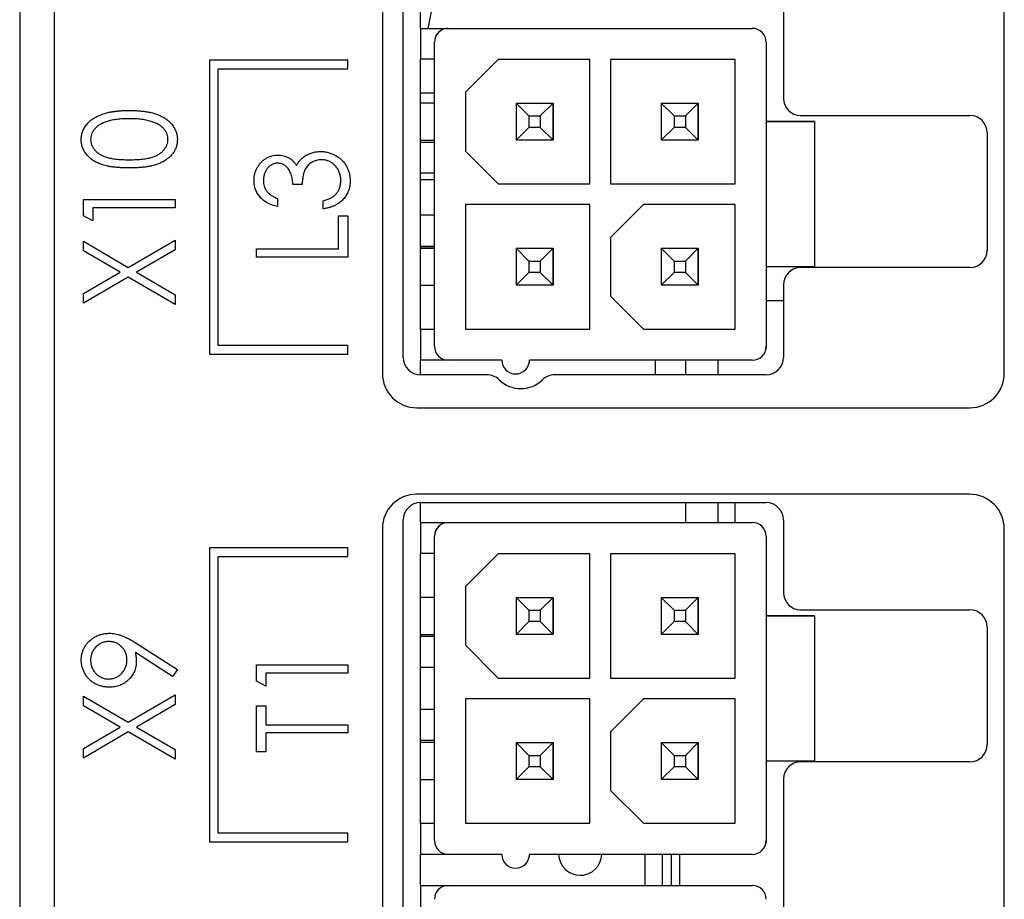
# Paper-space layout 'Sheet 2' of a CAD drawing. Header units: millimetres. Extents: x 0 to 420, y 0 to 297.
# Tile 39 of 48: x 291 to 320, y 147 to 173. Entities that reach past the tile are written whole.
import ezdxf

# ---------------------------------------------------------------- set-up
doc = ezdxf.new("R2010")
doc.units = ezdxf.units.MM

psp = doc.layouts.new('Sheet 2')

# ---------------------------------------------------------------- linework, layer by layer
at = {"color": 7, "linetype": 'Continuous', "lineweight": 25}
for p, q in [((292.425, 217.482), (292.425, 99.082)), ((301.925, 193.492), (301.925, 162.482)), ((302.531, 162.939), (302.531, 193.539)), ((319.925, 162.482), (319.925, 193.473)), ((291.429, 187.282), (291.429, 97.882)), ((313.531, 175.539), (313.531, 170.439)), ((303.031, 172.462), (303.031, 173.362)), ((303.031, 172.462), (303.831, 172.462)), ((303.031, 172.462), (303.031, 172.462)), ((303.031, 172.462), (312.631, 172.462)), ((303.031, 172.462), (303.031, 171.572)), ((303.831, 172.462), (312.631, 172.462)), ((303.831, 172.462), (303.831, 172.462)), ((312.631, 172.462), (312.631, 172.462)), ((303.431, 163.262), (303.431, 172.062)), ((313.031, 172.062), (313.031, 169.762)), ((313.031, 172.062), (313.031, 172.062)), ((313.031, 172.062), (313.031, 169.762)), ((303.031, 163.752), (303.031, 171.572)), ((303.431, 171.572), (303.031, 171.572)), ((305.281, 171.562), (304.331, 170.612)), ((307.931, 171.562), (305.281, 171.562)), ((307.931, 167.962), (307.931, 171.562)), ((312.131, 171.562), (308.531, 171.562)), ((308.531, 171.562), (308.531, 167.962)), ((308.531, 171.562), (308.531, 167.962)), ((312.131, 167.962), (312.131, 171.562)), ((300.925, 171.537), (296.925, 171.537)), ((296.925, 171.537), (296.925, 163.037)), ((297.175, 171.287), (300.925, 171.287)), ((297.175, 163.287), (297.175, 171.287)), ((300.925, 171.287), (300.925, 171.537)), ((303.431, 170.582), (303.031, 170.582)), ((304.331, 170.612), (304.331, 168.912)), ((304.331, 170.612), (304.331, 168.912)), ((303.431, 170.297), (303.031, 170.297)), ((306.166, 169.927), (305.796, 170.297)), ((305.796, 170.297), (306.866, 170.297)), ((305.796, 170.297), (305.796, 169.227)), ((305.796, 170.297), (306.866, 170.297)), ((306.496, 169.927), (306.866, 170.297)), ((306.866, 170.297), (306.866, 169.227)), ((306.866, 170.297), (306.866, 170.297)), ((306.866, 169.227), (306.866, 170.297)), ((310.366, 169.927), (309.996, 170.297)), ((309.996, 170.297), (311.066, 170.297)), ((309.996, 170.297), (309.996, 169.227)), ((309.996, 170.297), (311.066, 170.297)), ((310.696, 169.927), (311.066, 170.297)), ((311.066, 170.297), (311.066, 169.227)), ((311.066, 170.297), (311.066, 170.297)), ((311.066, 169.227), (311.066, 170.297)), ((306.166, 169.927), (306.166, 169.597)), ((306.166, 169.927), (306.496, 169.927)), ((306.496, 169.927), (306.496, 169.597)), ((310.366, 169.927), (310.696, 169.927)), ((310.366, 169.927), (310.366, 169.597)), ((310.696, 169.927), (310.696, 169.597)), ((314.031, 169.939), (318.931, 169.939)), ((306.166, 169.597), (305.796, 169.227)), ((306.496, 169.597), (306.166, 169.597)), ((306.496, 169.597), (306.866, 169.227)), ((310.366, 169.597), (309.996, 169.227)), ((310.696, 169.597), (310.366, 169.597)), ((310.696, 169.597), (311.066, 169.227)), ((313.031, 169.762), (313.031, 165.562)), ((314.431, 169.762), (313.031, 169.762)), ((313.031, 169.762), (314.431, 169.762)), ((314.431, 169.762), (314.431, 165.562)), ((314.431, 169.762), (314.431, 169.762)), ((314.431, 169.762), (314.431, 165.562)), ((319.431, 169.439), (319.431, 166.039)), ((303.031, 169.227), (303.431, 169.227)), ((303.431, 169.162), (303.031, 169.162)), ((306.866, 169.227), (305.796, 169.227)), ((311.066, 169.227), (309.996, 169.227)), ((304.331, 168.912), (305.281, 167.962)), ((304.331, 168.912), (304.331, 168.912)), ((304.331, 168.912), (305.281, 167.962)), ((303.431, 168.272), (303.031, 168.272)), ((299.602, 167.948), (299.33, 167.948)), ((303.431, 168.082), (303.031, 168.082)), ((305.281, 167.962), (307.931, 167.962)), ((305.281, 167.962), (305.281, 167.962)), ((305.281, 167.962), (307.931, 167.962)), ((308.531, 167.962), (312.131, 167.962)), ((308.531, 167.962), (308.531, 167.962)), ((308.531, 167.962), (312.131, 167.962)), ((293.279, 167.039), (293.279, 167.508)), ((293.279, 167.508), (295.925, 167.508)), ((295.925, 167.27), (293.55, 167.27)), ((293.55, 167.27), (293.55, 166.897)), ((295.925, 167.508), (295.925, 167.27)), ((298.889, 167.541), (298.889, 167.304)), ((300.212, 167.236), (300.212, 167.474)), ((307.931, 167.362), (304.331, 167.362)), ((304.331, 167.362), (304.331, 163.762)), ((304.331, 167.362), (304.331, 163.762)), ((307.931, 163.762), (307.931, 167.362)), ((309.481, 167.362), (308.531, 166.412)), ((312.131, 167.362), (309.481, 167.362)), ((312.131, 163.762), (312.131, 167.362)), ((293.55, 166.897), (293.279, 167.039)), ((300.653, 167.033), (300.925, 167.033)), ((300.653, 166.083), (300.653, 167.033)), ((300.925, 167.033), (300.925, 165.845)), ((303.431, 167.052), (303.031, 167.052)), ((308.531, 166.412), (308.531, 164.712)), ((308.531, 166.412), (308.531, 164.712)), ((293.279, 166.023), (293.279, 166.303)), ((293.279, 166.303), (294.573, 165.545)), ((294.573, 165.545), (295.925, 166.337)), ((295.925, 166.337), (295.925, 166.057)), ((303.031, 166.162), (303.431, 166.162)), ((294.333, 165.404), (293.279, 166.023)), ((295.925, 166.057), (294.812, 165.404)), ((298.279, 166.083), (300.653, 166.083)), ((298.279, 165.845), (298.279, 166.083)), ((300.925, 165.845), (298.279, 165.845)), ((303.431, 166.097), (303.031, 166.097)), ((303.031, 166.097), (303.431, 166.097)), ((306.166, 165.727), (305.796, 166.097)), ((305.796, 166.097), (306.866, 166.097)), ((305.796, 166.097), (305.796, 165.027)), ((305.796, 166.097), (306.866, 166.097)), ((306.496, 165.727), (306.866, 166.097)), ((306.866, 166.097), (306.866, 165.027)), ((306.866, 166.097), (306.866, 166.097)), ((306.866, 165.027), (306.866, 166.097)), ((310.366, 165.727), (309.996, 166.097)), ((309.996, 166.097), (311.066, 166.097)), ((309.996, 166.097), (309.996, 165.027)), ((309.996, 166.097), (311.066, 166.097)), ((310.696, 165.727), (311.066, 166.097)), ((311.066, 166.097), (311.066, 165.027)), ((311.066, 166.097), (311.066, 166.097)), ((311.066, 165.027), (311.066, 166.097)), ((306.166, 165.727), (306.496, 165.727)), ((306.166, 165.727), (306.166, 165.397)), ((306.496, 165.727), (306.496, 165.397)), ((310.366, 165.727), (310.696, 165.727)), ((310.366, 165.727), (310.366, 165.397)), ((310.696, 165.727), (310.696, 165.397)), ((313.031, 165.562), (313.031, 163.262)), ((313.031, 165.562), (313.031, 163.262)), ((314.431, 165.562), (313.031, 165.562)), ((314.431, 165.562), (314.431, 165.562)), ((293.279, 164.786), (294.333, 165.404)), ((294.812, 165.404), (295.925, 164.752)), ((306.166, 165.397), (305.796, 165.027)), ((306.496, 165.397), (306.166, 165.397)), ((306.496, 165.397), (306.866, 165.027)), ((310.366, 165.397), (309.996, 165.027)), ((310.696, 165.397), (310.366, 165.397)), ((310.696, 165.397), (311.066, 165.027)), ((318.931, 165.539), (314.031, 165.539)), ((294.573, 165.264), (293.279, 164.506)), ((295.925, 164.472), (294.573, 165.264)), ((303.031, 165.027), (303.431, 165.027)), ((306.866, 165.027), (305.796, 165.027)), ((311.066, 165.027), (309.996, 165.027)), ((313.531, 165.039), (313.531, 162.939)), ((293.279, 164.506), (293.279, 164.786)), ((295.925, 164.752), (295.925, 164.472)), ((308.531, 164.712), (309.481, 163.762)), ((308.531, 164.712), (308.531, 164.712)), ((308.531, 164.712), (309.481, 163.762)), ((313.531, 164.582), (313.031, 164.582)), ((303.031, 163.752), (303.031, 162.862)), ((303.431, 163.752), (303.031, 163.752)), ((303.031, 163.752), (303.031, 163.752)), ((303.431, 163.752), (303.031, 163.752)), ((304.331, 163.762), (307.931, 163.762)), ((304.331, 163.762), (304.331, 163.762)), ((304.331, 163.762), (307.931, 163.762)), ((309.481, 163.762), (312.131, 163.762)), ((309.481, 163.762), (309.481, 163.762)), ((309.481, 163.762), (312.131, 163.762)), ((300.925, 163.287), (297.175, 163.287)), ((300.925, 163.037), (300.925, 163.287)), ((296.925, 163.037), (300.925, 163.037)), ((313.019, 163.165), (313.019, 163.165)), ((313.031, 163.262), (313.031, 163.262)), ((303.031, 162.439), (303.031, 162.862)), ((303.831, 162.862), (303.031, 162.862)), ((305.381, 162.862), (303.831, 162.862)), ((306.181, 162.862), (306.169, 162.765)), ((306.169, 162.765), (306.169, 162.765)), ((312.631, 162.862), (306.181, 162.862)), ((309.831, 162.439), (309.831, 162.862)), ((310.701, 162.862), (310.701, 162.439)), ((311.631, 162.862), (311.631, 162.439)), ((304.951, 162.439), (303.031, 162.439)), ((313.031, 162.439), (306.911, 162.439)), ((302.925, 161.482), (318.925, 161.482)), ((318.916, 158.982), (302.916, 158.982)), ((303.031, 158.162), (303.031, 158.739)), ((303.031, 158.739), (313.031, 158.739)), ((310.701, 158.739), (310.701, 158.162)), ((311.631, 158.739), (311.631, 158.162)), ((312.131, 158.162), (312.131, 158.739)), ((302.531, 127.639), (302.531, 158.239)), ((303.031, 158.162), (303.831, 158.162)), ((303.031, 158.162), (303.031, 158.162)), ((303.031, 158.162), (312.631, 158.162)), ((303.031, 158.162), (303.031, 157.272)), ((303.831, 158.162), (312.631, 158.162)), ((303.831, 158.162), (303.831, 158.162)), ((312.631, 158.162), (312.631, 158.162)), ((313.531, 158.239), (313.531, 156.139)), ((301.925, 157.992), (301.925, 126.982)), ((319.925, 126.982), (319.925, 157.973)), ((303.431, 148.962), (303.431, 157.762)), ((313.031, 157.762), (313.031, 155.462)), ((313.031, 157.762), (313.031, 157.762)), ((313.031, 157.762), (313.031, 155.462)), ((300.925, 157.428), (296.925, 157.428)), ((296.925, 157.428), (296.925, 148.928)), ((300.925, 157.178), (300.925, 157.428)), ((297.175, 157.178), (300.925, 157.178)), ((297.175, 149.178), (297.175, 157.178)), ((303.031, 149.452), (303.031, 157.272)), ((303.431, 157.272), (303.031, 157.272)), ((305.281, 157.262), (304.331, 156.312)), ((307.931, 157.262), (305.281, 157.262)), ((307.931, 153.662), (307.931, 157.262)), ((312.131, 157.262), (308.531, 157.262)), ((308.531, 157.262), (308.531, 153.662)), ((308.531, 157.262), (308.531, 153.662)), ((312.131, 153.662), (312.131, 157.262)), ((304.331, 156.312), (304.331, 154.612)), ((304.331, 156.312), (304.331, 154.612)), ((303.431, 155.997), (303.031, 155.997)), ((306.166, 155.627), (305.796, 155.997)), ((305.796, 155.997), (306.866, 155.997)), ((305.796, 155.997), (305.796, 154.927)), ((305.796, 155.997), (306.866, 155.997)), ((306.496, 155.627), (306.866, 155.997)), ((306.866, 155.997), (306.866, 154.927)), ((306.866, 155.997), (306.866, 155.997)), ((306.866, 154.927), (306.866, 155.997)), ((310.366, 155.627), (309.996, 155.997)), ((309.996, 155.997), (311.066, 155.997)), ((309.996, 155.997), (309.996, 154.927)), ((309.996, 155.997), (311.066, 155.997)), ((310.696, 155.627), (311.066, 155.997)), ((311.066, 155.997), (311.066, 154.927)), ((311.066, 155.997), (311.066, 155.997)), ((311.066, 154.927), (311.066, 155.997)), ((306.166, 155.627), (306.496, 155.627)), ((306.166, 155.627), (306.166, 155.297)), ((306.496, 155.627), (306.496, 155.297)), ((310.366, 155.627), (310.366, 155.297)), ((310.366, 155.627), (310.696, 155.627)), ((310.696, 155.627), (310.696, 155.297)), ((314.031, 155.639), (318.931, 155.639)), ((313.031, 155.462), (313.031, 151.262)), ((313.031, 155.462), (313.031, 155.462)), ((314.431, 155.462), (313.031, 155.462)), ((313.031, 155.462), (314.431, 155.462)), ((314.431, 155.462), (314.431, 151.262)), ((314.431, 155.462), (314.431, 155.462)), ((314.431, 155.462), (314.431, 151.262)), ((306.166, 155.297), (305.796, 154.927)), ((306.496, 155.297), (306.166, 155.297)), ((306.496, 155.297), (306.866, 154.927)), ((310.366, 155.297), (309.996, 154.927)), ((310.696, 155.297), (310.366, 155.297)), ((310.696, 155.297), (311.066, 154.927)), ((319.431, 155.139), (319.431, 151.739)), ((303.031, 154.927), (303.431, 154.927)), ((303.431, 154.862), (303.031, 154.862)), ((306.866, 154.927), (305.796, 154.927)), ((311.066, 154.927), (309.996, 154.927)), ((294.801, 154.672), (295.992, 153.907)), ((304.331, 154.612), (305.281, 153.662)), ((304.331, 154.612), (304.331, 154.612)), ((304.331, 154.612), (305.281, 153.662)), ((295.854, 153.708), (294.779, 154.399)), ((295.992, 153.907), (295.854, 153.708)), ((298.279, 154.043), (300.925, 154.043)), ((298.279, 153.574), (298.279, 154.043)), ((300.925, 154.043), (300.925, 153.805)), ((303.431, 153.972), (303.031, 153.972)), ((300.925, 153.805), (298.55, 153.805)), ((298.55, 153.805), (298.55, 153.432)), ((305.281, 153.662), (307.931, 153.662)), ((305.281, 153.662), (305.281, 153.662)), ((305.281, 153.662), (307.931, 153.662)), ((308.531, 153.662), (312.131, 153.662)), ((308.531, 153.662), (308.531, 153.662)), ((308.531, 153.662), (312.131, 153.662)), ((298.55, 153.432), (298.279, 153.574)), ((293.279, 152.864), (293.279, 153.144)), ((293.279, 153.144), (294.573, 152.386)), ((294.573, 152.386), (295.925, 153.178)), ((295.925, 153.178), (295.925, 152.898)), ((307.931, 153.062), (304.331, 153.062)), ((304.331, 153.062), (304.331, 149.462)), ((304.331, 153.062), (304.331, 149.462)), ((307.931, 149.462), (307.931, 153.062)), ((309.481, 153.062), (308.531, 152.112)), ((312.131, 153.062), (309.481, 153.062)), ((312.131, 149.462), (312.131, 153.062)), ((294.333, 152.245), (293.279, 152.864)), ((295.925, 152.898), (294.812, 152.245)), ((298.279, 152.856), (298.55, 152.856)), ((298.279, 151.533), (298.279, 152.856)), ((298.55, 152.856), (298.55, 152.313)), ((303.431, 152.752), (303.031, 152.752)), ((293.279, 151.627), (294.333, 152.245)), ((294.812, 152.245), (295.925, 151.593)), ((298.55, 152.313), (300.925, 152.313)), ((300.925, 152.313), (300.925, 152.076)), ((294.573, 152.105), (293.279, 151.346)), ((295.925, 151.312), (294.573, 152.105)), ((300.925, 152.076), (298.55, 152.076)), ((298.55, 152.076), (298.55, 151.533)), ((308.531, 152.112), (308.531, 150.412)), ((308.531, 152.112), (308.531, 150.412)), ((293.279, 151.346), (293.279, 151.627)), ((303.031, 151.862), (303.431, 151.862)), ((303.431, 151.797), (303.031, 151.797)), ((306.166, 151.427), (305.796, 151.797)), ((305.796, 151.797), (306.866, 151.797)), ((305.796, 151.797), (305.796, 150.727)), ((305.796, 151.797), (306.866, 151.797)), ((306.496, 151.427), (306.866, 151.797)), ((306.866, 151.797), (306.866, 150.727)), ((306.866, 151.797), (306.866, 151.797)), ((306.866, 150.727), (306.866, 151.797)), ((310.366, 151.427), (309.996, 151.797)), ((309.996, 151.797), (311.066, 151.797)), ((309.996, 151.797), (309.996, 150.727)), ((309.996, 151.797), (311.066, 151.797)), ((310.696, 151.427), (311.066, 151.797)), ((311.066, 151.797), (311.066, 150.727)), ((311.066, 151.797), (311.066, 151.797)), ((311.066, 150.727), (311.066, 151.797)), ((295.925, 151.593), (295.925, 151.312)), ((298.55, 151.533), (298.279, 151.533)), ((306.166, 151.427), (306.496, 151.427)), ((306.166, 151.427), (306.166, 151.097)), ((306.496, 151.427), (306.496, 151.097)), ((310.366, 151.427), (310.696, 151.427)), ((310.366, 151.427), (310.366, 151.097)), ((310.696, 151.427), (310.696, 151.097)), ((306.166, 151.097), (305.796, 150.727)), ((306.496, 151.097), (306.166, 151.097)), ((306.496, 151.097), (306.866, 150.727)), ((310.366, 151.097), (309.996, 150.727)), ((310.696, 151.097), (310.366, 151.097)), ((310.696, 151.097), (311.066, 150.727)), ((313.031, 151.262), (313.031, 148.962)), ((313.031, 151.262), (313.031, 148.962)), ((314.431, 151.262), (313.031, 151.262)), ((318.931, 151.239), (314.031, 151.239)), ((314.431, 151.262), (314.431, 151.262)), ((313.531, 150.739), (313.531, 145.639)), ((303.031, 150.727), (303.431, 150.727)), ((306.866, 150.727), (305.796, 150.727)), ((311.066, 150.727), (309.996, 150.727)), ((308.531, 150.412), (309.481, 149.462)), ((308.531, 150.412), (308.531, 150.412)), ((308.531, 150.412), (309.481, 149.462)), ((303.431, 149.452), (303.031, 149.452)), ((303.031, 149.452), (303.031, 149.452)), ((303.431, 149.452), (303.031, 149.452)), ((303.031, 149.452), (303.031, 148.562)), ((304.331, 149.462), (307.931, 149.462)), ((304.331, 149.462), (304.331, 149.462)), ((304.331, 149.462), (307.931, 149.462)), ((309.481, 149.462), (312.131, 149.462)), ((309.481, 149.462), (309.481, 149.462)), ((309.481, 149.462), (312.131, 149.462)), ((300.925, 149.178), (297.175, 149.178)), ((300.925, 148.928), (300.925, 149.178)), ((296.925, 148.928), (300.925, 148.928)), ((313.019, 148.865), (313.019, 148.865)), ((313.031, 148.962), (313.031, 148.962)), ((303.031, 147.662), (303.031, 148.562)), ((303.831, 148.562), (303.031, 148.562)), ((305.381, 148.562), (303.831, 148.562)), ((306.181, 148.562), (306.169, 148.465)), ((306.169, 148.465), (306.169, 148.465)), ((312.631, 148.562), (306.181, 148.562)), ((310.031, 147.662), (310.031, 148.562)), ((310.281, 148.562), (310.281, 147.662)), ((310.531, 147.662), (310.531, 148.562)), ((307.651, 147.958), (307.736, 147.963)), ((303.031, 147.662), (303.831, 147.662)), ((303.031, 147.662), (303.031, 147.662)), ((303.031, 147.662), (312.631, 147.662)), ((303.031, 147.662), (303.031, 146.772)), ((303.831, 147.662), (312.631, 147.662)), ((303.831, 147.662), (303.831, 147.662)), ((312.631, 147.662), (312.631, 147.662))]:
    psp.add_line(p, q, dxfattribs=at)
at = {"color": 8, "linetype": 'Continuous', "lineweight": 25}
psp.add_line((309.531, 147.662), (309.531, 148.562), dxfattribs=at)
at = {"color": 7, "linetype": 'Continuous', "lineweight": 25, "flags": 128}
for points in [[(303.409, 173.362), (303.403, 173.31), (303.239, 172.462)], [(313.031, 163.262), (313.023, 163.184), (313.019, 163.165)], [(313.031, 148.962), (313.023, 148.884), (313.019, 148.865)]]:
    psp.add_lwpolyline(points, dxfattribs=at)
at = {"color": 7, "linetype": 'Continuous', "lineweight": 25}
for centre, radius, start, end in [((303.831, 172.062), 0.4, 90, 180), ((303.831, 172.062), 0.4, 90, 165.9637), ((312.631, 172.062), 0.4, 0, 90), ((312.631, 172.062), 0.4, 0, 90), ((314.031, 170.439), 0.5, 180, 270), ((318.931, 169.439), 0.5, 0, 90), ((318.931, 166.039), 0.5, 270, 0), ((314.031, 165.039), 0.5, 90, 180), ((303.831, 163.262), 0.4, 180, 270), ((312.631, 163.262), 0.4, 270, 0), ((303.031, 162.939), 0.5, 180, 270), ((305.781, 162.862), 0.4, 180, 0), ((313.031, 162.939), 0.5, 270, 0), ((302.925, 162.482), 1, 180, 270), ((304.951, 161.939), 0.5, 45.5847, 90), ((306.911, 161.939), 0.5, 90, 134.4153), ((318.925, 162.482), 1, 270, 0), ((305.931, 162.939), 0.9, 225.5847, 314.4153), ((302.916, 157.992), 0.991, 90, 180), ((303.031, 158.239), 0.5, 90, 180), ((313.031, 158.239), 0.5, 0, 90), ((318.916, 157.973), 1.009, 0, 90), ((303.831, 157.762), 0.4, 90, 180), ((303.831, 157.762), 0.4, 90, 165.9637), ((312.631, 157.762), 0.4, 0, 90), ((312.631, 157.762), 0.4, 0, 90), ((314.031, 156.139), 0.5, 180, 270), ((318.931, 155.139), 0.5, 0, 90), ((318.931, 151.739), 0.5, 270, 0), ((314.031, 150.739), 0.5, 90, 180), ((303.831, 148.962), 0.4, 180, 270), ((312.631, 148.962), 0.4, 270, 0), ((305.781, 148.562), 0.4, 180, 360), ((307.651, 148.583), 0.625, 181.8759, 270), ((307.651, 148.583), 0.625, 181.8759, 270), ((307.651, 148.583), 0.625, 270, 358.1241), ((303.831, 147.262), 0.4, 90, 180), ((303.831, 147.262), 0.4, 90, 165.9637), ((312.631, 147.262), 0.4, 0, 90), ((312.631, 147.262), 0.4, 0, 90)]:
    psp.add_arc(centre, radius, start, end, dxfattribs=at)
for points, knots in [([(293.211, 169.241), (293.211, 169.261), (293.212, 169.299), (293.219, 169.357), (293.231, 169.413), (293.247, 169.467), (293.268, 169.52), (293.294, 169.572), (293.324, 169.622), (293.359, 169.671), (293.398, 169.718), (293.443, 169.762), (293.492, 169.803), (293.545, 169.843), (293.603, 169.88), (293.666, 169.914), (293.734, 169.946), (293.806, 169.975), (293.884, 170.001), (293.968, 170.024), (294.058, 170.043), (294.155, 170.058), (294.258, 170.07), (294.367, 170.079), (294.483, 170.085), (294.562, 170.085), (294.603, 170.085)], [0, 0, 0, 0, 0.032088, 0.063799, 0.095073, 0.12643, 0.157721, 0.189271, 0.221318, 0.254325, 0.287843, 0.322474, 0.357635, 0.393901, 0.43191, 0.471043, 0.51199, 0.554756, 0.59965, 0.647386, 0.698104, 0.751829, 0.80878, 0.869327, 0.932945, 1, 1, 1, 1]), ([(294.602, 169.848), (294.57, 169.848), (294.508, 169.848), (294.417, 169.844), (294.33, 169.838), (294.248, 169.828), (294.17, 169.818), (294.097, 169.804), (294.028, 169.787), (293.963, 169.769), (293.903, 169.748), (293.846, 169.725), (293.795, 169.7), (293.747, 169.674), (293.703, 169.645), (293.664, 169.614), (293.628, 169.582), (293.588, 169.537), (293.547, 169.478), (293.509, 169.404), (293.487, 169.327), (293.484, 169.275), (293.482, 169.249)], [0, 0, 0, 0, 0.067912, 0.132856, 0.194517, 0.253343, 0.309365, 0.362343, 0.412763, 0.460646, 0.506225, 0.549031, 0.590035, 0.628877, 0.665919, 0.70139, 0.735296, 0.768161, 0.830439, 0.888647, 0.944666, 1, 1, 1, 1]), ([(295.267, 169.758), (295.243, 169.766), (295.195, 169.781), (295.121, 169.798), (295.043, 169.814), (294.962, 169.827), (294.877, 169.836), (294.788, 169.843), (294.696, 169.847), (294.633, 169.848), (294.602, 169.848)], [0, 0, 0, 0, 0.109996, 0.223317, 0.341172, 0.462989, 0.589634, 0.721389, 0.858397, 1, 1, 1, 1]), ([(294.603, 170.085), (294.643, 170.085), (294.722, 170.085), (294.837, 170.079), (294.946, 170.071), (295.049, 170.059), (295.145, 170.044), (295.235, 170.024), (295.318, 170.003), (295.396, 169.976), (295.468, 169.948), (295.535, 169.916), (295.597, 169.882), (295.656, 169.846), (295.709, 169.806), (295.758, 169.764), (295.803, 169.72), (295.843, 169.672), (295.878, 169.623), (295.909, 169.573), (295.934, 169.521), (295.956, 169.468), (295.972, 169.413), (295.983, 169.357), (295.992, 169.299), (295.992, 169.261), (295.992, 169.241)], [0, 0, 0, 0, 0.066834, 0.130227, 0.190524, 0.247245, 0.300739, 0.351164, 0.398874, 0.44354, 0.485971, 0.526572, 0.565887, 0.60378, 0.640319, 0.675707, 0.710374, 0.744339, 0.777619, 0.810101, 0.841684, 0.873114, 0.904504, 0.936097, 0.967878, 1, 1, 1, 1]), ([(295.721, 169.249), (295.72, 169.275), (295.718, 169.328), (295.694, 169.405), (295.659, 169.48), (295.617, 169.538), (295.578, 169.582), (295.544, 169.614), (295.506, 169.643), (295.466, 169.671), (295.421, 169.696), (295.373, 169.719), (295.321, 169.74), (295.285, 169.752), (295.267, 169.758)], [0, 0, 0, 0, 0.108235, 0.215888, 0.32724, 0.445099, 0.507119, 0.56958, 0.635018, 0.702257, 0.771282, 0.844429, 0.920358, 1, 1, 1, 1]), ([(294.603, 168.423), (294.56, 168.424), (294.478, 168.424), (294.358, 168.429), (294.245, 168.437), (294.14, 168.449), (294.042, 168.462), (293.952, 168.481), (293.869, 168.501), (293.794, 168.526), (293.723, 168.553), (293.658, 168.583), (293.598, 168.615), (293.541, 168.65), (293.489, 168.689), (293.441, 168.729), (293.398, 168.773), (293.358, 168.818), (293.324, 168.866), (293.294, 168.915), (293.268, 168.966), (293.247, 169.019), (293.231, 169.072), (293.219, 169.127), (293.212, 169.184), (293.211, 169.222), (293.211, 169.241)], [0, 0, 0, 0, 0.070424, 0.136787, 0.199438, 0.25789, 0.312455, 0.363323, 0.410503, 0.454299, 0.495546, 0.535322, 0.573258, 0.610145, 0.645825, 0.680387, 0.714206, 0.747495, 0.780307, 0.812311, 0.843541, 0.874761, 0.90576, 0.936663, 0.967997, 1, 1, 1, 1]), ([(293.482, 169.249), (293.484, 169.222), (293.487, 169.169), (293.509, 169.091), (293.547, 169.017), (293.588, 168.958), (293.628, 168.913), (293.662, 168.881), (293.7, 168.851), (293.741, 168.824), (293.785, 168.798), (293.832, 168.774), (293.884, 168.753), (293.939, 168.733), (293.999, 168.716), (294.065, 168.701), (294.138, 168.688), (294.218, 168.679), (294.304, 168.67), (294.397, 168.665), (294.497, 168.661), (294.566, 168.661), (294.602, 168.661)], [0, 0, 0, 0, 0.056424, 0.112772, 0.17128, 0.233517, 0.26583, 0.299164, 0.333257, 0.368288, 0.404627, 0.442565, 0.481775, 0.523039, 0.566955, 0.615251, 0.66769, 0.72507, 0.78682, 0.852908, 0.924214, 1, 1, 1, 1]), ([(294.602, 168.661), (294.637, 168.661), (294.706, 168.661), (294.805, 168.665), (294.898, 168.67), (294.985, 168.678), (295.064, 168.689), (295.137, 168.701), (295.204, 168.715), (295.264, 168.733), (295.319, 168.752), (295.37, 168.774), (295.418, 168.796), (295.462, 168.823), (295.503, 168.85), (295.54, 168.88), (295.575, 168.913), (295.615, 168.958), (295.657, 169.017), (295.693, 169.092), (295.717, 169.17), (295.72, 169.222), (295.721, 169.249)], [0, 0, 0, 0, 0.075418, 0.146357, 0.212828, 0.274175, 0.331237, 0.38399, 0.432292, 0.476214, 0.517357, 0.556719, 0.594494, 0.630838, 0.665873, 0.700205, 0.733543, 0.766392, 0.829163, 0.88785, 0.943944, 1, 1, 1, 1]), ([(295.992, 169.241), (295.992, 169.222), (295.991, 169.184), (295.984, 169.127), (295.973, 169.073), (295.956, 169.019), (295.937, 168.967), (295.911, 168.917), (295.881, 168.868), (295.847, 168.82), (295.808, 168.775), (295.765, 168.731), (295.717, 168.691), (295.665, 168.654), (295.608, 168.618), (295.547, 168.585), (295.481, 168.555), (295.411, 168.527), (295.334, 168.503), (295.251, 168.481), (295.161, 168.463), (295.063, 168.449), (294.958, 168.437), (294.846, 168.429), (294.727, 168.424), (294.645, 168.424), (294.603, 168.423)], [0, 0, 0, 0, 0.032048, 0.063426, 0.094371, 0.125047, 0.15593, 0.187203, 0.218848, 0.251296, 0.28444, 0.318097, 0.352707, 0.388502, 0.425347, 0.463734, 0.503832, 0.545517, 0.589653, 0.637329, 0.688555, 0.743196, 0.801438, 0.863904, 0.930066, 1, 1, 1, 1]), ([(298.211, 168.057), (298.212, 168.09), (298.214, 168.155), (298.233, 168.252), (298.263, 168.344), (298.304, 168.433), (298.355, 168.514), (298.415, 168.588), (298.484, 168.65), (298.561, 168.703), (298.642, 168.744), (298.726, 168.774), (298.811, 168.793), (298.869, 168.795), (298.898, 168.797)], [0, 0, 0, 0, 0.088152, 0.174818, 0.261298, 0.348501, 0.435009, 0.519029, 0.601423, 0.684099, 0.765985, 0.844847, 0.922235, 1, 1, 1, 1]), ([(298.898, 168.797), (298.926, 168.796), (298.981, 168.794), (299.061, 168.779), (299.136, 168.756), (299.207, 168.723), (299.274, 168.68), (299.335, 168.627), (299.393, 168.565), (299.426, 168.519), (299.443, 168.495)], [0, 0, 0, 0, 0.128961, 0.252356, 0.372719, 0.492297, 0.612547, 0.736291, 0.864891, 1, 1, 1, 1]), ([(299.443, 168.495), (299.456, 168.521), (299.483, 168.572), (299.536, 168.64), (299.597, 168.703), (299.645, 168.737), (299.668, 168.755)], [0, 0, 0, 0, 0.250334, 0.497098, 0.745903, 1, 1, 1, 1]), ([(299.668, 168.755), (299.686, 168.766), (299.721, 168.789), (299.776, 168.818), (299.833, 168.843), (299.891, 168.863), (299.95, 168.879), (300.012, 168.89), (300.075, 168.897), (300.117, 168.898), (300.139, 168.898)], [0, 0, 0, 0, 0.126046, 0.250947, 0.373622, 0.497176, 0.620273, 0.744382, 0.87147, 1, 1, 1, 1]), ([(300.139, 168.898), (300.176, 168.897), (300.249, 168.895), (300.359, 168.872), (300.465, 168.837), (300.567, 168.788), (300.663, 168.728), (300.748, 168.657), (300.822, 168.575), (300.883, 168.484), (300.932, 168.385), (300.967, 168.279), (300.989, 168.167), (300.991, 168.091), (300.992, 168.052)], [0, 0, 0, 0, 0.082872, 0.165142, 0.248491, 0.333462, 0.418329, 0.500365, 0.581906, 0.664008, 0.746485, 0.828958, 0.912783, 1, 1, 1, 1]), ([(298.897, 168.559), (298.883, 168.559), (298.856, 168.558), (298.816, 168.551), (298.777, 168.539), (298.74, 168.524), (298.703, 168.504), (298.669, 168.48), (298.636, 168.451), (298.605, 168.418), (298.576, 168.382), (298.551, 168.343), (298.53, 168.302), (298.512, 168.258), (298.499, 168.212), (298.49, 168.163), (298.484, 168.113), (298.483, 168.078), (298.482, 168.06)], [0, 0, 0, 0, 0.057394, 0.114053, 0.169167, 0.225526, 0.28177, 0.340286, 0.400705, 0.464133, 0.528975, 0.592775, 0.656538, 0.721493, 0.788012, 0.856179, 0.926456, 1, 1, 1, 1]), ([(299.33, 167.948), (299.33, 167.978), (299.329, 168.036), (299.316, 168.12), (299.297, 168.201), (299.269, 168.276), (299.237, 168.344), (299.199, 168.404), (299.157, 168.453), (299.11, 168.493), (299.06, 168.522), (299.008, 168.543), (298.953, 168.557), (298.916, 168.558), (298.897, 168.559)], [0, 0, 0, 0, 0.1058, 0.208102, 0.306952, 0.403845, 0.495836, 0.580279, 0.657016, 0.729335, 0.79901, 0.865583, 0.932309, 1, 1, 1, 1]), ([(300.161, 168.661), (300.137, 168.66), (300.088, 168.658), (300.016, 168.642), (299.946, 168.617), (299.88, 168.582), (299.819, 168.539), (299.765, 168.488), (299.719, 168.43), (299.688, 168.376), (299.667, 168.329), (299.653, 168.288), (299.641, 168.242), (299.63, 168.193), (299.62, 168.138), (299.612, 168.079), (299.606, 168.015), (299.603, 167.971), (299.602, 167.948)], [0, 0, 0, 0, 0.072483, 0.144336, 0.216269, 0.289826, 0.363748, 0.435901, 0.50742, 0.580162, 0.618838, 0.660808, 0.707132, 0.757253, 0.811151, 0.869953, 0.932709, 1, 1, 1, 1]), ([(300.721, 168.056), (300.721, 168.078), (300.72, 168.122), (300.711, 168.185), (300.699, 168.246), (300.68, 168.302), (300.657, 168.356), (300.627, 168.406), (300.594, 168.453), (300.554, 168.496), (300.512, 168.534), (300.467, 168.568), (300.421, 168.597), (300.372, 168.62), (300.322, 168.639), (300.27, 168.651), (300.216, 168.659), (300.18, 168.66), (300.161, 168.661)], [0, 0, 0, 0, 0.0726365, 0.1417262, 0.2082692, 0.2731177, 0.3360498, 0.3987839, 0.4614624, 0.5246603, 0.587471, 0.6483012, 0.7072843, 0.7655086, 0.8230883, 0.8812071, 0.940024, 1, 1, 1, 1]), ([(298.889, 167.304), (298.863, 167.31), (298.811, 167.323), (298.736, 167.347), (298.666, 167.375), (298.601, 167.407), (298.54, 167.443), (298.484, 167.484), (298.432, 167.528), (298.386, 167.577), (298.345, 167.629), (298.309, 167.683), (298.279, 167.74), (298.254, 167.799), (298.235, 167.86), (298.221, 167.924), (298.212, 167.99), (298.211, 168.034), (298.211, 168.057)], [0, 0, 0, 0, 0.074282, 0.144875, 0.213158, 0.279066, 0.342788, 0.405011, 0.466609, 0.527393, 0.58752, 0.646103, 0.704302, 0.762167, 0.820014, 0.878488, 0.938507, 1, 1, 1, 1]), ([(298.482, 168.06), (298.483, 168.032), (298.485, 167.977), (298.504, 167.897), (298.532, 167.823), (298.567, 167.767), (298.6, 167.725), (298.63, 167.695), (298.663, 167.666), (298.7, 167.639), (298.742, 167.613), (298.787, 167.587), (298.837, 167.563), (298.871, 167.549), (298.889, 167.541)], [0, 0, 0, 0, 0.120032, 0.233521, 0.344431, 0.454949, 0.511874, 0.57062, 0.63265, 0.698517, 0.767458, 0.840518, 0.917842, 1, 1, 1, 1]), ([(300.992, 168.052), (300.992, 168.026), (300.991, 167.974), (300.982, 167.899), (300.966, 167.826), (300.944, 167.758), (300.916, 167.692), (300.882, 167.63), (300.842, 167.571), (300.795, 167.515), (300.742, 167.464), (300.684, 167.417), (300.619, 167.375), (300.549, 167.337), (300.473, 167.305), (300.391, 167.277), (300.304, 167.253), (300.243, 167.242), (300.212, 167.236)], [0, 0, 0, 0, 0.063186, 0.124194, 0.183604, 0.241346, 0.298312, 0.355201, 0.412588, 0.470703, 0.529828, 0.58992, 0.651564, 0.715502, 0.78143, 0.850905, 0.923451, 1, 1, 1, 1]), ([(300.578, 167.66), (300.589, 167.673), (300.612, 167.699), (300.641, 167.742), (300.667, 167.788), (300.686, 167.837), (300.702, 167.888), (300.713, 167.942), (300.72, 167.998), (300.721, 168.036), (300.721, 168.056)], [0, 0, 0, 0, 0.121204, 0.241415, 0.361745, 0.482356, 0.605846, 0.732505, 0.863626, 1, 1, 1, 1]), ([(300.212, 167.474), (300.233, 167.479), (300.272, 167.49), (300.329, 167.509), (300.381, 167.529), (300.429, 167.552), (300.473, 167.575), (300.512, 167.601), (300.548, 167.629), (300.568, 167.649), (300.578, 167.66)], [0, 0, 0, 0, 0.152217, 0.2961767, 0.4318619, 0.5585096, 0.6777848, 0.79096, 0.8981054, 1, 1, 1, 1]), ([(293.211, 154.189), (293.212, 154.223), (293.215, 154.291), (293.235, 154.392), (293.269, 154.487), (293.315, 154.579), (293.375, 154.663), (293.443, 154.739), (293.525, 154.804), (293.615, 154.859), (293.712, 154.904), (293.813, 154.935), (293.917, 154.955), (293.988, 154.958), (294.024, 154.959)], [0, 0, 0, 0, 0.08311, 0.164175, 0.244873, 0.327035, 0.409498, 0.491369, 0.573923, 0.659258, 0.744887, 0.829619, 0.913946, 1, 1, 1, 1]), ([(294.024, 154.959), (294.052, 154.958), (294.108, 154.957), (294.194, 154.944), (294.281, 154.925), (294.372, 154.897), (294.467, 154.858), (294.571, 154.808), (294.684, 154.746), (294.761, 154.697), (294.801, 154.672)], [0, 0, 0, 0, 0.099181, 0.201108, 0.307825, 0.418813, 0.539756, 0.676373, 0.829742, 1, 1, 1, 1]), ([(294.008, 154.721), (293.99, 154.721), (293.955, 154.72), (293.903, 154.712), (293.854, 154.7), (293.806, 154.683), (293.76, 154.66), (293.717, 154.632), (293.675, 154.6), (293.636, 154.563), (293.6, 154.522), (293.568, 154.48), (293.542, 154.435), (293.52, 154.387), (293.503, 154.338), (293.491, 154.286), (293.484, 154.233), (293.483, 154.196), (293.482, 154.178)], [0, 0, 0, 0, 0.063715, 0.125465, 0.185827, 0.246225, 0.305962, 0.36714, 0.430027, 0.494208, 0.558933, 0.621564, 0.683699, 0.745439, 0.807407, 0.869606, 0.933768, 1, 1, 1, 1]), ([(294.534, 154.189), (294.533, 154.208), (294.532, 154.245), (294.525, 154.3), (294.513, 154.351), (294.496, 154.4), (294.475, 154.447), (294.448, 154.491), (294.417, 154.533), (294.381, 154.571), (294.342, 154.607), (294.3, 154.637), (294.256, 154.663), (294.21, 154.685), (294.162, 154.701), (294.113, 154.713), (294.061, 154.72), (294.026, 154.721), (294.008, 154.721)], [0, 0, 0, 0, 0.067987, 0.13325, 0.196522, 0.258346, 0.319699, 0.381199, 0.443273, 0.506593, 0.570424, 0.63174, 0.69237, 0.752569, 0.812986, 0.873642, 0.935845, 1, 1, 1, 1]), ([(294.021, 153.398), (293.984, 153.4), (293.912, 153.402), (293.806, 153.422), (293.705, 153.453), (293.611, 153.498), (293.524, 153.554), (293.446, 153.621), (293.377, 153.7), (293.318, 153.787), (293.271, 153.882), (293.236, 153.981), (293.215, 154.084), (293.212, 154.154), (293.211, 154.189)], [0, 0, 0, 0, 0.0879972, 0.1725904, 0.2554158, 0.3377705, 0.4198534, 0.5009182, 0.583128, 0.6673024, 0.7518956, 0.83432, 0.9165921, 1, 1, 1, 1]), ([(293.482, 154.178), (293.483, 154.159), (293.484, 154.123), (293.491, 154.07), (293.503, 154.019), (293.52, 153.969), (293.542, 153.922), (293.569, 153.877), (293.6, 153.834), (293.636, 153.794), (293.675, 153.757), (293.717, 153.725), (293.76, 153.697), (293.806, 153.675), (293.854, 153.657), (293.903, 153.645), (293.955, 153.637), (293.99, 153.636), (294.008, 153.636)], [0, 0, 0, 0, 0.065749, 0.129427, 0.191764, 0.253273, 0.315151, 0.37688, 0.44016, 0.505029, 0.569352, 0.632379, 0.693358, 0.753228, 0.81376, 0.874256, 0.936143, 1, 1, 1, 1]), ([(294.008, 153.636), (294.026, 153.636), (294.061, 153.638), (294.113, 153.645), (294.163, 153.658), (294.21, 153.676), (294.256, 153.699), (294.3, 153.727), (294.342, 153.76), (294.381, 153.797), (294.417, 153.839), (294.448, 153.883), (294.475, 153.928), (294.496, 153.977), (294.513, 154.027), (294.525, 154.079), (294.532, 154.134), (294.533, 154.17), (294.534, 154.189)], [0, 0, 0, 0, 0.06315, 0.124352, 0.184331, 0.244411, 0.304455, 0.36509, 0.427313, 0.492238, 0.556859, 0.620451, 0.682573, 0.744649, 0.806658, 0.86952, 0.933732, 1, 1, 1, 1]), ([(294.779, 154.399), (294.786, 154.355), (294.801, 154.269), (294.804, 154.183), (294.805, 154.14)], [0, 0, 0, 0, 0.511622, 1, 1, 1, 1]), ([(294.805, 154.14), (294.804, 154.115), (294.803, 154.065), (294.792, 153.992), (294.775, 153.921), (294.75, 153.853), (294.718, 153.789), (294.679, 153.727), (294.632, 153.668), (294.58, 153.613), (294.522, 153.563), (294.46, 153.519), (294.395, 153.481), (294.326, 153.452), (294.255, 153.427), (294.18, 153.41), (294.102, 153.4), (294.048, 153.399), (294.021, 153.398)], [0, 0, 0, 0, 0.063088, 0.124533, 0.184917, 0.244589, 0.304103, 0.364497, 0.426297, 0.490191, 0.554237, 0.61709, 0.679069, 0.741215, 0.803503, 0.867214, 0.932529, 1, 1, 1, 1])]:
    psp.add_open_spline(points, degree=3, knots=knots, dxfattribs=at)

doc.saveas('drawing.dxf')
